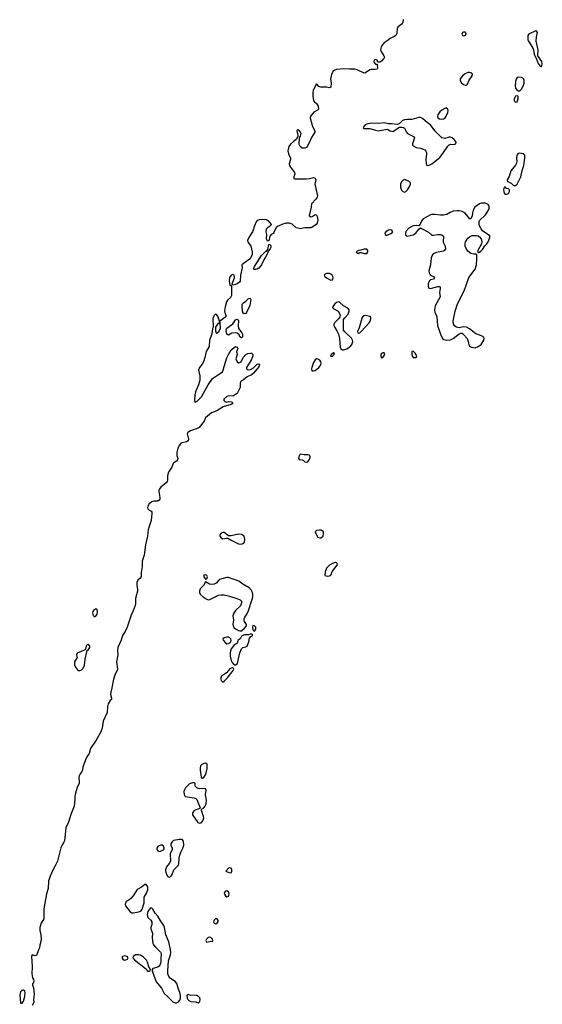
# Model space of a CAD drawing. Header units: inches. Extents: x 2608375 to 2737312, y 944064 to 1028306.
# Tile 12 of 69: x 2612417 to 2619660, y 999245 to 1012888. Entities that reach past the tile are written whole.
import ezdxf

# ---------------------------------------------------------------- set-up
doc = ezdxf.new("R2010")
doc.units = ezdxf.units.IN
doc.header["$MEASUREMENT"] = 0
for name, color, linetype in [('C6010', 7, 'Continuous'), ('C6011', 7, 'Continuous'), ('C6919', 7, 'Continuous')]:
    doc.layers.add(name, color=color, linetype=linetype)

msp = doc.modelspace()

# ---------------------------------------------------------------- linework, layer by layer
at = {"layer": 'C6010', "color": 5}
for points, elevation in [([(2615660, 1010000), (2615659, 1009990), (2615644, 1009950), (2615593, 1009870), (2615576, 1009830), (2615577, 1009810), (2615620, 1009750), (2615641, 1009670), (2615637, 1009630), (2615618, 1009590), (2615602, 1009570), (2615496, 1009490), (2615501, 1009450), (2615477, 1009350), (2615473, 1009267), (2615463, 1009250), (2615431, 1009230), (2615390, 1009213), (2615368, 1009208), (2615362, 1009230), (2615395, 1009310), (2615396, 1009330), (2615390, 1009349), (2615370, 1009358), (2615350, 1009349), (2615326, 1009314), (2615319, 1009270), (2615323, 1009243), (2615330, 1009212), (2615344, 1009204), (2615352, 1009192), (2615354, 1009174), (2615353, 1009067), (2615340, 1009040), (2615298, 1009002), (2615282, 1008978), (2615264, 1008910), (2615256, 1008856), (2615261, 1008830), (2615276, 1008790), (2615274, 1008770), (2615191, 1008710), (2615191, 1008670), (2615197, 1008630), (2615194, 1008610), (2615170, 1008561), (2615153, 1008547), (2615150, 1008538), (2615138, 1008558), (2615134, 1008574), (2615134, 1008626), (2615170, 1008685), (2615176, 1008684), (2615186, 1008690), (2615188, 1008710), (2615161, 1008781), (2615143, 1008803), (2615130, 1008809), (2615110, 1008789), (2615101, 1008770), (2615094, 1008746), (2615096, 1008630), (2615089, 1008609), (2615080, 1008530), (2615049, 1008450), (2615042, 1008358), (2615003, 1008290), (2614985, 1008210), (2614965, 1008150), (2614946, 1008114), (2614910, 1008067), (2614896, 1008030), (2614915, 1007955), (2614913, 1007893), (2614897, 1007830), (2614855, 1007730), (2614842, 1007690), (2614839, 1007610), (2614848, 1007590), (2614870, 1007597), (2614938, 1007662), (2615030, 1007828), (2615090, 1007917), (2615170, 1007973), (2615207, 1007993), (2615228, 1008011), (2615238, 1008030), (2615250, 1008085), (2615290, 1008204), (2615310, 1008248), (2615350, 1008312), (2615368, 1008330), (2615410, 1008358), (2615433, 1008353), (2615442, 1008330), (2615422, 1008290), (2615431, 1008250), (2615413, 1008190), (2615429, 1008149), (2615450, 1008134), (2615470, 1008138), (2615486, 1008150), (2615513, 1008210), (2615550, 1008251), (2615577, 1008263), (2615610, 1008267), (2615630, 1008267), (2615650, 1008251), (2615648, 1008230), (2615630, 1008179), (2615559, 1008070), (2615561, 1008050), (2615570, 1008041), (2615590, 1008035), (2615618, 1008042), (2615656, 1008064), (2615710, 1008116), (2615730, 1008118), (2615742, 1008110), (2615730, 1008078), (2615710, 1008049), (2615658, 1007990), (2615630, 1007969), (2615570, 1007942), (2615521, 1007899), (2615490, 1007884), (2615476, 1007870), (2615471, 1007850), (2615474, 1007790), (2615432, 1007710), (2615370, 1007674), (2615310, 1007675), (2615290, 1007669), (2615248, 1007632), (2615247, 1007610), (2615259, 1007599), (2615290, 1007591), (2615310, 1007599), (2615354, 1007594), (2615362, 1007590), (2615371, 1007570), (2615350, 1007555), (2615236, 1007524), (2615150, 1007468), (2615077, 1007443), (2614991, 1007370), (2614973, 1007327), (2614902, 1007238), (2614877, 1007223), (2614782, 1007190), (2614745, 1007170), (2614736, 1007150), (2614756, 1007076), (2614750, 1007054), (2614730, 1007041), (2614650, 1007020), (2614630, 1006993), (2614609, 1006950), (2614593, 1006890), (2614593, 1006850), (2614610, 1006810), (2614605, 1006790), (2614590, 1006770), (2614553, 1006750), (2614542, 1006738), (2614524, 1006690), (2614481, 1006619), (2614467, 1006570), (2614465, 1006510), (2614460, 1006490), (2614449, 1006470), (2614373, 1006410), (2614356, 1006390), (2614347, 1006370), (2614346, 1006350), (2614361, 1006270), (2614357, 1006243), (2614348, 1006232), (2614330, 1006219), (2614276, 1006216), (2614250, 1006207), (2614210, 1006179), (2614193, 1006150), (2614188, 1006130), (2614193, 1006110), (2614210, 1006093), (2614239, 1006079), (2614246, 1006066), (2614248, 1006048), (2614240, 1005950), (2614197, 1005823), (2614187, 1005730), (2614160, 1005610), (2614142, 1005470), (2614116, 1005384), (2614112, 1005350), (2614116, 1005310), (2614100, 1005230), (2614099, 1005170), (2614088, 1005150), (2614056, 1005124), (2614039, 1005090), (2614039, 1005050), (2614050, 1004998), (2614050, 1004970), (2614023, 1004870), (2614021, 1004790), (2614016, 1004770), (2613990, 1004697), (2613962, 1004638), (2613907, 1004470), (2613878, 1004410), (2613843, 1004356), (2613822, 1004290), (2613776, 1004190), (2613771, 1004150), (2613776, 1004090), (2613758, 1003990), (2613772, 1003888), (2613769, 1003870), (2613742, 1003818), (2613717, 1003750), (2613696, 1003630), (2613678, 1003570), (2613677, 1003537), (2613691, 1003489), (2613691, 1003470), (2613670, 1003453), (2613642, 1003410), (2613632, 1003370), (2613628, 1003290), (2613573, 1003170), (2613559, 1003070), (2613535, 1003010), (2613476, 1002904), (2613397, 1002790), (2613378, 1002722), (2613346, 1002674), (2613328, 1002632), (2613293, 1002530), (2613288, 1002490), (2613278, 1002470), (2613248, 1002432), (2613240, 1002410), (2613237, 1002390), (2613243, 1002330), (2613240, 1002310), (2613212, 1002250), (2613188, 1002170), (2613183, 1002130), (2613183, 1002077), (2613172, 1001990), (2613125, 1001875), (2613091, 1001769), (2613058, 1001690), (2613039, 1001510), (2613030, 1001490), (2613005, 1001455), (2612986, 1001414), (2612941, 1001230), (2612910, 1001164), (2612875, 1001105), (2612839, 1001021), (2612817, 1000950), (2612812, 1000850), (2612786, 1000774), (2612750, 1000570), (2612749, 1000430), (2612714, 1000370), (2612694, 1000310), (2612694, 1000270), (2612710, 1000210), (2612714, 1000150), (2612710, 1000118), (2612694, 1000066), (2612690, 1000029), (2612679, 1000000)], 20), ([(2615966, 1010000), (2615940, 1009940), (2615930, 1009928), (2615903, 1009910), (2615886, 1009890), (2615870, 1009826), (2615850, 1009822), (2615837, 1009857), (2615844, 1009910), (2615834, 1009950), (2615839, 1009990), (2615848, 1010000)], 20), ([(2616348, 1010000), (2616310, 1009991), (2616273, 1010000)], 20), ([(2617809, 1010000), (2617770, 1009952), (2617763, 1009930), (2617764, 1009910), (2617770, 1009898), (2617788, 1009888), (2617870, 1009906), (2617907, 1009930), (2617950, 1009987), (2617966, 1010000)], 40), ([(2617975, 1010000), (2618084, 1009944), (2618130, 1009904), (2618150, 1009901), (2618210, 1009913), (2618250, 1009914), (2618270, 1009908), (2618290, 1009891), (2618288, 1009808), (2618316, 1009750), (2618317, 1009710), (2618306, 1009690), (2618290, 1009681), (2618190, 1009664), (2618162, 1009650), (2618140, 1009630), (2618119, 1009590), (2618111, 1009490), (2618086, 1009410), (2618090, 1009381), (2618101, 1009361), (2618110, 1009350), (2618152, 1009330), (2618165, 1009310), (2618150, 1009295), (2618110, 1009283), (2618090, 1009264), (2618079, 1009230), (2618076, 1009196), (2618087, 1009170), (2618110, 1009165), (2618210, 1009191), (2618231, 1009191), (2618245, 1009185), (2618246, 1009166), (2618235, 1009110), (2618244, 1009050), (2618177, 1008923), (2618165, 1008870), (2618171, 1008831), (2618190, 1008797), (2618198, 1008770), (2618209, 1008649), (2618250, 1008530), (2618279, 1008470), (2618296, 1008456), (2618330, 1008446), (2618388, 1008452), (2618423, 1008470), (2618510, 1008538), (2618530, 1008546), (2618550, 1008543), (2618570, 1008528), (2618617, 1008470), (2618635, 1008430), (2618646, 1008366), (2618685, 1008350), (2618730, 1008344), (2618770, 1008362), (2618811, 1008389), (2618850, 1008450), (2618856, 1008470), (2618852, 1008490), (2618819, 1008510), (2618738, 1008538), (2618650, 1008606), (2618610, 1008626), (2618570, 1008631), (2618510, 1008618), (2618470, 1008626), (2618450, 1008640), (2618430, 1008668), (2618423, 1008710), (2618451, 1008850), (2618485, 1008950), (2618575, 1009130), (2618642, 1009318), (2618729, 1009430), (2618747, 1009490), (2618755, 1009575), (2618753, 1009633), (2618740, 1009640), (2618710, 1009640), (2618670, 1009651), (2618630, 1009681), (2618608, 1009710), (2618591, 1009750), (2618590, 1009790), (2618596, 1009810), (2618630, 1009862), (2618650, 1009878), (2618690, 1009896), (2618750, 1009897), (2618772, 1009892), (2618790, 1009881), (2618815, 1009850), (2618824, 1009810), (2618817, 1009783), (2618768, 1009690), (2618766, 1009666), (2618770, 1009662), (2618790, 1009667), (2618810, 1009679), (2618830, 1009703), (2618864, 1009756), (2618890, 1009781), (2618910, 1009811), (2618935, 1009870), (2618935, 1009895), (2618830, 1009961), (2618808, 1010000)], 40), ([(2614507, 1000000), (2614483, 1000110), (2614444, 1000210), (2614425, 1000310), (2614416, 1000336), (2614362, 1000410), (2614330, 1000468), (2614293, 1000510), (2614263, 1000563), (2614250, 1000579), (2614230, 1000583), (2614192, 1000530), (2614183, 1000490), (2614194, 1000450), (2614233, 1000410), (2614246, 1000390), (2614250, 1000372), (2614248, 1000350), (2614236, 1000310), (2614236, 1000290), (2614259, 1000230), (2614253, 1000170), (2614262, 1000090), (2614270, 1000070), (2614297, 1000037), (2614336, 1000000)], 40)]:
    msp.add_lwpolyline(points, dxfattribs=dict(at, elevation=elevation))
for points, elevation in [([(2617550, 1009975), (2617530, 1009973), (2617491, 1009950), (2617477, 1009930), (2617483, 1009910), (2617490, 1009904), (2617510, 1009904), (2617574, 1009930), (2617589, 1009950), (2617576, 1009970)], 40), ([(2615665, 1009425), (2615658, 1009430), (2615672, 1009470), (2615770, 1009620), (2615830, 1009681), (2615837, 1009683), (2615855, 1009705), (2615870, 1009774), (2615890, 1009772), (2615899, 1009750), (2615896, 1009730), (2615890, 1009715), (2615860, 1009680), (2615852, 1009650), (2615830, 1009605), (2615800, 1009560), (2615770, 1009490), (2615733, 1009447), (2615710, 1009433), (2615690, 1009428)], 20), ([(2617190, 1009709), (2617146, 1009694), (2617114, 1009690), (2617081, 1009670), (2617092, 1009652), (2617110, 1009651), (2617130, 1009661), (2617150, 1009661), (2617190, 1009648), (2617210, 1009648), (2617230, 1009651), (2617241, 1009670), (2617243, 1009690), (2617229, 1009709)], 40), ([(2616670, 1009372), (2616650, 1009363), (2616637, 1009350), (2616644, 1009330), (2616671, 1009310), (2616730, 1009281), (2616750, 1009282), (2616760, 1009310), (2616758, 1009330), (2616748, 1009350), (2616730, 1009363), (2616710, 1009371)], 40), ([(2615530, 1008813), (2615508, 1008828), (2615500, 1008910), (2615502, 1008938), (2615507, 1008953), (2615517, 1008963), (2615553, 1008987), (2615590, 1009023), (2615610, 1009031), (2615619, 1009010), (2615606, 1008930), (2615561, 1008830), (2615550, 1008817)], 20), ([(2616830, 1008979), (2616810, 1008972), (2616784, 1008950), (2616754, 1008910), (2616756, 1008896), (2616770, 1008880), (2616830, 1008848), (2616855, 1008810), (2616859, 1008781), (2616856, 1008770), (2616842, 1008750), (2616781, 1008690), (2616771, 1008670), (2616771, 1008650), (2616783, 1008623), (2616818, 1008570), (2616835, 1008530), (2616849, 1008469), (2616859, 1008350), (2616866, 1008326), (2616890, 1008315), (2616910, 1008314), (2616950, 1008327), (2616984, 1008350), (2617005, 1008370), (2617019, 1008390), (2617032, 1008430), (2617030, 1008450), (2617017, 1008477), (2616922, 1008562), (2616907, 1008587), (2616904, 1008604), (2616907, 1008733), (2616922, 1008758), (2616971, 1008810), (2616983, 1008850), (2616982, 1008870), (2616967, 1008890), (2616903, 1008923), (2616850, 1008973)], 40), ([(2617210, 1008788), (2617190, 1008785), (2617170, 1008769), (2617160, 1008750), (2617122, 1008618), (2617101, 1008570), (2617103, 1008550), (2617110, 1008546), (2617130, 1008551), (2617150, 1008566), (2617260, 1008690), (2617273, 1008710), (2617284, 1008744), (2617284, 1008764), (2617275, 1008775)], 40), ([(2615490, 1008478), (2615470, 1008495), (2615460, 1008520), (2615430, 1008545), (2615410, 1008548), (2615357, 1008543), (2615310, 1008519), (2615290, 1008529), (2615279, 1008570), (2615278, 1008590), (2615288, 1008612), (2615370, 1008676), (2615410, 1008731), (2615430, 1008741), (2615445, 1008730), (2615450, 1008714), (2615444, 1008650), (2615450, 1008610), (2615494, 1008550), (2615503, 1008530), (2615505, 1008495)], 20), ([(2616770, 1008272), (2616736, 1008250), (2616723, 1008230), (2616730, 1008224), (2616750, 1008228), (2616776, 1008250), (2616778, 1008270)], 40), ([(2617450, 1008274), (2617430, 1008261), (2617424, 1008250), (2617422, 1008230), (2617426, 1008206), (2617430, 1008203), (2617450, 1008208), (2617477, 1008250), (2617470, 1008272)], 40), ([(2617870, 1008297), (2617851, 1008290), (2617853, 1008250), (2617862, 1008222), (2617872, 1008210), (2617910, 1008208), (2617921, 1008230), (2617900, 1008270)], 40), ([(2616530, 1008190), (2616510, 1008174), (2616490, 1008139), (2616464, 1008070), (2616460, 1008050), (2616465, 1008025), (2616490, 1008021), (2616510, 1008029), (2616564, 1008070), (2616582, 1008090), (2616591, 1008110), (2616594, 1008130), (2616590, 1008150), (2616575, 1008170), (2616550, 1008186)], 40), ([(2616310, 1006869), (2616291, 1006850), (2616279, 1006810), (2616290, 1006796), (2616330, 1006791), (2616350, 1006782), (2616370, 1006764), (2616390, 1006756), (2616410, 1006764), (2616430, 1006788), (2616439, 1006810), (2616442, 1006830), (2616433, 1006853), (2616410, 1006859), (2616358, 1006858)], 40), ([(2615250, 1005785), (2615230, 1005782), (2615210, 1005772), (2615190, 1005750), (2615192, 1005730), (2615207, 1005710), (2615230, 1005696), (2615285, 1005705), (2615303, 1005703), (2615356, 1005670), (2615450, 1005627), (2615490, 1005622), (2615510, 1005629), (2615533, 1005650), (2615537, 1005690), (2615526, 1005730), (2615493, 1005753), (2615450, 1005762), (2615350, 1005738), (2615310, 1005736)], 40), ([(2616570, 1005815), (2616531, 1005810), (2616513, 1005790), (2616520, 1005770), (2616550, 1005718), (2616570, 1005709), (2616590, 1005710), (2616621, 1005730), (2616629, 1005770), (2616627, 1005790), (2616610, 1005807), (2616593, 1005813)], 40), ([(2616789, 1005369), (2616750, 1005354), (2616710, 1005329), (2616667, 1005290), (2616650, 1005238), (2616648, 1005188), (2616680, 1005180), (2616710, 1005181), (2616729, 1005191), (2616750, 1005245), (2616819, 1005330), (2616822, 1005350), (2616810, 1005362)], 40), ([(2615290, 1005161), (2615188, 1005132), (2615170, 1005118), (2615138, 1005082), (2615110, 1005065), (2615070, 1005063), (2615048, 1005068), (2614990, 1005098), (2614965, 1005050), (2614918, 1005002), (2614907, 1004970), (2614909, 1004950), (2614917, 1004930), (2614960, 1004890), (2615002, 1004862), (2615030, 1004852), (2615050, 1004853), (2615170, 1004914), (2615210, 1004921), (2615250, 1004919), (2615323, 1004903), (2615427, 1004867), (2615471, 1004850), (2615490, 1004833), (2615492, 1004810), (2615475, 1004765), (2615410, 1004700), (2615377, 1004650), (2615373, 1004630), (2615379, 1004570), (2615372, 1004510), (2615386, 1004466), (2615406, 1004446), (2615450, 1004424), (2615470, 1004419), (2615490, 1004420), (2615530, 1004454), (2615558, 1004490), (2615561, 1004510), (2615532, 1004552), (2615526, 1004570), (2615528, 1004588), (2615536, 1004610), (2615574, 1004666), (2615590, 1004702), (2615640, 1004860), (2615647, 1004893), (2615648, 1004930), (2615644, 1004950), (2615623, 1004990), (2615595, 1005015), (2615510, 1005067), (2615453, 1005110), (2615310, 1005160)], 40), ([(2614990, 1005196), (2614967, 1005193), (2614971, 1005170), (2614990, 1005136), (2615010, 1005139), (2615019, 1005170), (2615010, 1005189)], 40), ([(2613470, 1004724), (2613439, 1004701), (2613431, 1004690), (2613427, 1004670), (2613435, 1004635), (2613443, 1004623), (2613450, 1004616), (2613470, 1004625), (2613490, 1004651), (2613496, 1004690), (2613490, 1004712)], 20), ([(2615650, 1004495), (2615645, 1004475), (2615650, 1004434), (2615661, 1004421), (2615670, 1004418), (2615690, 1004445), (2615689, 1004470), (2615670, 1004492)], 40), ([(2615310, 1004333), (2615290, 1004333), (2615250, 1004325), (2615231, 1004310), (2615237, 1004290), (2615270, 1004253), (2615290, 1004242), (2615310, 1004244), (2615330, 1004255), (2615341, 1004270), (2615347, 1004290), (2615343, 1004310), (2615330, 1004323)], 40), ([(2615636, 1004376), (2615610, 1004374), (2615590, 1004366), (2615530, 1004363), (2615492, 1004348), (2615472, 1004308), (2615445, 1004290), (2615439, 1004281), (2615432, 1004248), (2615384, 1004216), (2615350, 1004170), (2615338, 1004141), (2615333, 1004110), (2615336, 1004070), (2615350, 1004011), (2615363, 1003983), (2615390, 1003951), (2615410, 1003951), (2615430, 1003965), (2615442, 1003990), (2615466, 1004114), (2615489, 1004171), (2615510, 1004190), (2615550, 1004199), (2615568, 1004210), (2615594, 1004270), (2615601, 1004319), (2615620, 1004340), (2615642, 1004350), (2615642, 1004370)], 40), ([(2613370, 1004229), (2613350, 1004225), (2613344, 1004216), (2613325, 1004155), (2613215, 1004110), (2613206, 1004090), (2613211, 1004050), (2613178, 1003990), (2613178, 1003950), (2613190, 1003918), (2613220, 1003880), (2613230, 1003872), (2613250, 1003870), (2613270, 1003877), (2613298, 1003902), (2613317, 1003943), (2613324, 1004030), (2613349, 1004131), (2613354, 1004146), (2613370, 1004161), (2613387, 1004190), (2613387, 1004210)], 20), ([(2615370, 1003909), (2615350, 1003904), (2615330, 1003892), (2615282, 1003838), (2615215, 1003790), (2615206, 1003770), (2615204, 1003750), (2615210, 1003730), (2615230, 1003711), (2615250, 1003724), (2615297, 1003770), (2615374, 1003870), (2615383, 1003890), (2615380, 1003900)], 40), ([(2614990, 1002587), (2614970, 1002583), (2614943, 1002570), (2614924, 1002550), (2614916, 1002524), (2614916, 1002490), (2614931, 1002391), (2614940, 1002380), (2614950, 1002377), (2614970, 1002386), (2614994, 1002426), (2615007, 1002470), (2615013, 1002513), (2615014, 1002574), (2615003, 1002583)], 40), ([(2614810, 1002315), (2614770, 1002300), (2614715, 1002245), (2614697, 1002210), (2614692, 1002192), (2614694, 1002154), (2614710, 1002127), (2614830, 1002108), (2614857, 1002096), (2614870, 1002083), (2614919, 1001970), (2614917, 1001963), (2614892, 1001950), (2614858, 1001942), (2614830, 1001925), (2614815, 1001905), (2614810, 1001890), (2614814, 1001870), (2614884, 1001764), (2614910, 1001756), (2614930, 1001762), (2614955, 1001790), (2614967, 1001830), (2614965, 1001850), (2614937, 1001930), (2614935, 1001950), (2614970, 1001970), (2614989, 1001991), (2615002, 1002030), (2615005, 1002075), (2614993, 1002150), (2615001, 1002210), (2614990, 1002230), (2614974, 1002234), (2614910, 1002232), (2614890, 1002235), (2614870, 1002244), (2614850, 1002270), (2614849, 1002309), (2614834, 1002314)], 40), ([(2614630, 1001531), (2614550, 1001513), (2614526, 1001494), (2614511, 1001470), (2614511, 1001450), (2614530, 1001410), (2614530, 1001390), (2614504, 1001330), (2614507, 1001230), (2614490, 1001195), (2614450, 1001150), (2614437, 1001110), (2614437, 1001090), (2614456, 1001036), (2614470, 1001015), (2614490, 1001008), (2614510, 1001018), (2614530, 1001042), (2614555, 1001110), (2614611, 1001170), (2614623, 1001190), (2614627, 1001270), (2614634, 1001310), (2614648, 1001352), (2614680, 1001410), (2614690, 1001450), (2614686, 1001506), (2614668, 1001528)], 40), ([(2614370, 1001449), (2614330, 1001433), (2614317, 1001410), (2614319, 1001390), (2614330, 1001371), (2614350, 1001363), (2614370, 1001367), (2614412, 1001388), (2614419, 1001401), (2614421, 1001410), (2614410, 1001435), (2614390, 1001449)], 40), ([(2615330, 1001137), (2615312, 1001130), (2615274, 1001090), (2615314, 1001070), (2615350, 1001067), (2615359, 1001090), (2615359, 1001110), (2615350, 1001134)], 40), ([(2614150, 1000907), (2614107, 1000870), (2614046, 1000834), (2613990, 1000749), (2613957, 1000710), (2613930, 1000690), (2613891, 1000670), (2613882, 1000650), (2613879, 1000630), (2613884, 1000610), (2613950, 1000527), (2613970, 1000515), (2613990, 1000511), (2614070, 1000525), (2614099, 1000541), (2614115, 1000565), (2614142, 1000650), (2614143, 1000730), (2614175, 1000785), (2614195, 1000830), (2614193, 1000873), (2614170, 1000907)], 40), ([(2615290, 1000816), (2615270, 1000813), (2615251, 1000790), (2615256, 1000770), (2615271, 1000750), (2615290, 1000735), (2615310, 1000744), (2615319, 1000770), (2615310, 1000804)], 40), ([(2615150, 1000434), (2615130, 1000429), (2615120, 1000420), (2615111, 1000410), (2615105, 1000390), (2615111, 1000370), (2615123, 1000363), (2615130, 1000359), (2615150, 1000365), (2615166, 1000390), (2615169, 1000409)], 40), ([(2615050, 1000174), (2615030, 1000169), (2615006, 1000150), (2614998, 1000130), (2615005, 1000110), (2615010, 1000107), (2615070, 1000122), (2615090, 1000114), (2615095, 1000130), (2615088, 1000150), (2615066, 1000170)], 40)]:
    msp.add_lwpolyline(points, close=True, dxfattribs=dict(at, elevation=elevation))
at = {"layer": 'C6011', "color": 5}
for points, elevation in [([(2617734, 1012890), (2617726, 1012850), (2617716, 1012830), (2617662, 1012790), (2617650, 1012770), (2617645, 1012695), (2617631, 1012670), (2617606, 1012654), (2617550, 1012628), (2617510, 1012595), (2617470, 1012570), (2617437, 1012530), (2617425, 1012510), (2617419, 1012470), (2617426, 1012446), (2617463, 1012390), (2617471, 1012370), (2617465, 1012350), (2617430, 1012315), (2617410, 1012302), (2617390, 1012298), (2617382, 1012302), (2617370, 1012326), (2617350, 1012335), (2617332, 1012328), (2617325, 1012310), (2617330, 1012294), (2617350, 1012274), (2617372, 1012272), (2617376, 1012210), (2617370, 1012204), (2617343, 1012197), (2617290, 1012199), (2617270, 1012196), (2617210, 1012150), (2617190, 1012148), (2617094, 1012194), (2617064, 1012204), (2616990, 1012201), (2616910, 1012209), (2616810, 1012198), (2616785, 1012190), (2616757, 1012170), (2616737, 1012130), (2616724, 1012070), (2616733, 1012007), (2616727, 1011953), (2616710, 1011945), (2616674, 1011954), (2616590, 1011952), (2616563, 1011963), (2616530, 1011998), (2616486, 1011910), (2616479, 1011870), (2616482, 1011830), (2616491, 1011770), (2616497, 1011757), (2616530, 1011726), (2616553, 1011690), (2616557, 1011650), (2616545, 1011635), (2616495, 1011605), (2616475, 1011585), (2616448, 1011552), (2616443, 1011530), (2616476, 1011410), (2616507, 1011350), (2616506, 1011330), (2616463, 1011257), (2616430, 1011182), (2616400, 1011130), (2616390, 1011119), (2616370, 1011110), (2616330, 1011110), (2616304, 1011130), (2616294, 1011150), (2616292, 1011170), (2616295, 1011250), (2616310, 1011274), (2616317, 1011310), (2616309, 1011330), (2616293, 1011350), (2616270, 1011364), (2616261, 1011359), (2616256, 1011350), (2616272, 1011290), (2616272, 1011268), (2616251, 1011229), (2616210, 1011202), (2616170, 1011165), (2616146, 1011130), (2616131, 1011070), (2616141, 1011030), (2616168, 1010970), (2616168, 1010950), (2616153, 1010890), (2616156, 1010870), (2616170, 1010843), (2616227, 1010770), (2616229, 1010750), (2616217, 1010710), (2616218, 1010690), (2616230, 1010683), (2616242, 1010682), (2616390, 1010682), (2616433, 1010687), (2616490, 1010702), (2616510, 1010691), (2616521, 1010670), (2616506, 1010610), (2616546, 1010450), (2616541, 1010430), (2616520, 1010400), (2616461, 1010339), (2616456, 1010290), (2616431, 1010171), (2616450, 1010159), (2616470, 1010163), (2616510, 1010187), (2616530, 1010181), (2616540, 1010160), (2616548, 1010110), (2616538, 1010070), (2616527, 1010050), (2616467, 1010010), (2616450, 1010004), (2616370, 1010005), (2616348, 1010000)], 20), ([(2618808, 1010000), (2618791, 1010030), (2618784, 1010056), (2618784, 1010090), (2618792, 1010108), (2618875, 1010185), (2618893, 1010210), (2618923, 1010270), (2618924, 1010304), (2618910, 1010329), (2618870, 1010346), (2618850, 1010348), (2618815, 1010345), (2618790, 1010337), (2618727, 1010290), (2618703, 1010250), (2618691, 1010210), (2618686, 1010170), (2618670, 1010128), (2618650, 1010128), (2618638, 1010150), (2618585, 1010210), (2618549, 1010230), (2618510, 1010240), (2618479, 1010241), (2618426, 1010234), (2618381, 1010219), (2618338, 1010190), (2618290, 1010181), (2618250, 1010180), (2618171, 1010191), (2618130, 1010191), (2618110, 1010185), (2618010, 1010130), (2617990, 1010107), (2617967, 1010053), (2617950, 1010033), (2617910, 1010038), (2617870, 1010033), (2617810, 1010001), (2617809, 1010000)], 40), ([(2615848, 1010000), (2615863, 1010017), (2615889, 1010030), (2615909, 1010050), (2615863, 1010103), (2615837, 1010117), (2615750, 1010121), (2615710, 1010107), (2615693, 1010087), (2615669, 1010030), (2615660, 1010010), (2615660, 1010000)], 20), ([(2616273, 1010000), (2616250, 1010006), (2616194, 1010054), (2616150, 1010069), (2616110, 1010069), (2616050, 1010049), (2615990, 1010024), (2615970, 1010010), (2615966, 1010000)], 20), ([(2617966, 1010000), (2617970, 1010003), (2617975, 1010000)], 40)]:
    msp.add_lwpolyline(points, dxfattribs=dict(at, elevation=elevation))
at = {"layer": 'C6011', "color": 5, "elevation": 40}
for points in [[(2619570, 1012733), (2619490, 1012698), (2619470, 1012684), (2619462, 1012670), (2619459, 1012650), (2619462, 1012610), (2619470, 1012590), (2619524, 1012504), (2619536, 1012470), (2619547, 1012407), (2619577, 1012357), (2619603, 1012283), (2619630, 1012243), (2619650, 1012236), (2619660, 1012270), (2619652, 1012310), (2619599, 1012390), (2619604, 1012470), (2619577, 1012590), (2619580, 1012650), (2619592, 1012712), (2619585, 1012725)], [(2618590, 1012717), (2618570, 1012717), (2618552, 1012710), (2618543, 1012690), (2618552, 1012670), (2618570, 1012665), (2618590, 1012671), (2618604, 1012690), (2618599, 1012710)], [(2618650, 1012157), (2618630, 1012156), (2618590, 1012138), (2618553, 1012110), (2618524, 1012070), (2618523, 1012043), (2618538, 1012018), (2618570, 1011991), (2618590, 1011982), (2618610, 1011982), (2618623, 1011997), (2618647, 1012050), (2618689, 1012110), (2618692, 1012132), (2618672, 1012152)], [(2619327, 1012093), (2619310, 1012089), (2619297, 1012063), (2619288, 1012032), (2619282, 1011970), (2619290, 1011941), (2619303, 1011923), (2619330, 1011901), (2619350, 1011904), (2619370, 1011925), (2619394, 1011966), (2619408, 1012010), (2619411, 1012050), (2619404, 1012064), (2619390, 1012077), (2619370, 1012087)], [(2619315, 1011835), (2619290, 1011827), (2619269, 1011790), (2619270, 1011766), (2619290, 1011748), (2619310, 1011751), (2619328, 1011790), (2619326, 1011826)], [(2618330, 1011665), (2618310, 1011659), (2618270, 1011636), (2618242, 1011610), (2618211, 1011570), (2618206, 1011550), (2618211, 1011530), (2618234, 1011514), (2618270, 1011509), (2618290, 1011514), (2618313, 1011530), (2618330, 1011554), (2618350, 1011601), (2618355, 1011630), (2618353, 1011650)], [(2617950, 1011533), (2617850, 1011504), (2617794, 1011506), (2617750, 1011501), (2617722, 1011490), (2617675, 1011445), (2617650, 1011435), (2617570, 1011446), (2617530, 1011444), (2617470, 1011458), (2617388, 1011452), (2617290, 1011453), (2617230, 1011442), (2617205, 1011430), (2617186, 1011410), (2617176, 1011390), (2617190, 1011379), (2617270, 1011381), (2617350, 1011357), (2617390, 1011350), (2617510, 1011371), (2617530, 1011363), (2617550, 1011348), (2617590, 1011341), (2617683, 1011397), (2617710, 1011401), (2617736, 1011396), (2617750, 1011386), (2617779, 1011330), (2617793, 1011313), (2617810, 1011300), (2617875, 1011270), (2617891, 1011250), (2617862, 1011170), (2617863, 1011150), (2617870, 1011139), (2617910, 1011118), (2617970, 1011107), (2618010, 1011094), (2618030, 1011083), (2618047, 1011067), (2618054, 1011050), (2618056, 1011030), (2618048, 1010950), (2618050, 1010894), (2618055, 1010875), (2618070, 1010866), (2618090, 1010871), (2618130, 1010890), (2618239, 1010981), (2618293, 1011047), (2618350, 1011136), (2618370, 1011156), (2618390, 1011164), (2618430, 1011159), (2618450, 1011163), (2618462, 1011170), (2618466, 1011190), (2618437, 1011230), (2618410, 1011251), (2618390, 1011259), (2618370, 1011260), (2618310, 1011244), (2618290, 1011245), (2618270, 1011253), (2618169, 1011350), (2618112, 1011432), (2618070, 1011459), (2617999, 1011519), (2617971, 1011531)], [(2619350, 1011041), (2619326, 1011034), (2619308, 1011010), (2619304, 1010970), (2619307, 1010930), (2619301, 1010899), (2619290, 1010875), (2619225, 1010795), (2619203, 1010717), (2619172, 1010670), (2619174, 1010650), (2619230, 1010622), (2619257, 1010597), (2619270, 1010591), (2619290, 1010591), (2619310, 1010611), (2619362, 1010710), (2619379, 1010801), (2619402, 1010870), (2619419, 1010970), (2619418, 1011010), (2619410, 1011021), (2619395, 1011030)], [(2617750, 1010673), (2617730, 1010667), (2617710, 1010641), (2617697, 1010610), (2617695, 1010570), (2617708, 1010528), (2617727, 1010507), (2617750, 1010500), (2617770, 1010509), (2617790, 1010529), (2617815, 1010570), (2617833, 1010610), (2617832, 1010630), (2617809, 1010650)], [(2619150, 1010566), (2619130, 1010566), (2619121, 1010530), (2619130, 1010485), (2619150, 1010471), (2619170, 1010472), (2619190, 1010482), (2619206, 1010510), (2619206, 1010530), (2619190, 1010546), (2619166, 1010550)]]:
    msp.add_lwpolyline(points, close=True, dxfattribs=at)
at = {"layer": 'C6919', "color": 5}
for points, elevation in [([(2612679, 1000000), (2612650, 999921), (2612630, 999917), (2612590, 999933), (2612579, 999910), (2612589, 999770), (2612583, 999670), (2612594, 999614), (2612607, 999590), (2612611, 999570), (2612610, 999546), (2612594, 999530), (2612594, 999510), (2612610, 999474), (2612616, 999384), (2612608, 999310), (2612614, 999270), (2612590, 999230)], 20), ([(2614336, 1000000), (2614368, 999970), (2614376, 999950), (2614377, 999930), (2614372, 999890), (2614374, 999830), (2614361, 999790), (2614348, 999772), (2614330, 999759), (2614260, 999740), (2614251, 999730), (2614251, 999710), (2614310, 999557), (2614330, 999528), (2614380, 999470), (2614417, 999397), (2614460, 999360), (2614540, 999280), (2614570, 999266), (2614590, 999266), (2614620, 999280), (2614638, 999302), (2614646, 999330), (2614646, 999366), (2614636, 999410), (2614616, 999456), (2614594, 999534), (2614576, 999556), (2614501, 999610), (2614485, 999630), (2614471, 999670), (2614469, 999711), (2614478, 999850), (2614505, 999930), (2614513, 999970), (2614507, 1000000)], 40)]:
    msp.add_lwpolyline(points, dxfattribs=dict(at, elevation=elevation))
for points, elevation in [([(2613870, 999915), (2613845, 999910), (2613837, 999903), (2613831, 999890), (2613845, 999870), (2613870, 999859), (2613890, 999862), (2613909, 999870), (2613919, 999890), (2613907, 999907)], 40), ([(2614069, 999931), (2614022, 999930), (2613991, 999910), (2613985, 999890), (2614010, 999863), (2614162, 999742), (2614190, 999705), (2614210, 999705), (2614226, 999710), (2614228, 999730), (2614206, 999766), (2614190, 999830), (2614175, 999855), (2614130, 999902), (2614090, 999926)], 40), ([(2612470, 999441), (2612450, 999439), (2612430, 999418), (2612417, 999370), (2612428, 999268), (2612430, 999262), (2612450, 999263), (2612471, 999289), (2612488, 999352), (2612491, 999411), (2612486, 999426)], 20), ([(2614750, 999381), (2614741, 999379), (2614731, 999370), (2614737, 999330), (2614747, 999310), (2614760, 999300), (2614790, 999285), (2614858, 999278), (2614890, 999265), (2614906, 999274), (2614915, 999285), (2614918, 999310), (2614913, 999333), (2614895, 999355), (2614870, 999366), (2614773, 999373)], 40)]:
    msp.add_lwpolyline(points, close=True, dxfattribs=dict(at, elevation=elevation))

doc.saveas('drawing.dxf')
